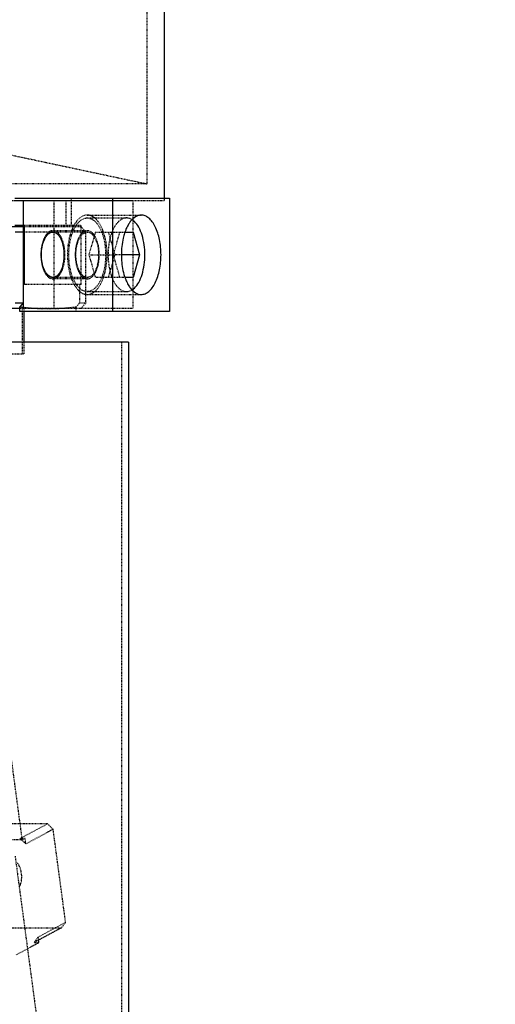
# Model space of a CAD drawing. Header units: millimetres. Extents: x -24622 to 2009, y -1603 to 2074.
# Tile 180 of 256: x 751 to 835, y 1018 to 1192. Entities that reach past the tile are written whole.
import ezdxf

# ---------------------------------------------------------------- set-up
doc = ezdxf.new("R2010")
doc.units = ezdxf.units.MM
doc.linetypes.add('HIDDEN', pattern=[0.2, 0.1, -0.1])
doc.layers.add('02___PRT_ALL_AXES', color=7, linetype='Continuous')
doc.layers.add('DEFAULT_2', color=8, linetype='HIDDEN')
doc.dimstyles.new('副本 12', dxfattribs={"dimtxt": 12, "dimasz": 6, "dimexe": 1, "dimexo": 1.2, "dimgap": 2, "dimtad": 0, "dimtxsty": 'Standard', "dimblk": 'OPEN30', "dimcen": 0, "dimclrd": 5, "dimclre": 3, "dimclrt": 256, "dimadec": 0, "dimazin": 2, "dimtm": 1e-09, "dimtfac": 0.6, "dimtofl": 0, "dimtmove": 0, "dimatfit": 3, "dimldrblk": 'OPEN30', "dimfxl": 0, "dimtolj": 1, "dimarcsym": 0})

# ---------------------------------------------------------------- blocks, each defined once
blk = doc.blocks.new('_Open30')
at = {"color": 0, "linetype": 'ByBlock', "lineweight": -2}
for p, q in [((-1, 0.268), (0, 0)), ((0, 0), (-1, -0.268)), ((0, 0), (-1, 0))]:
    blk.add_line(p, q, dxfattribs=at)
blk = doc.blocks.new('*D146')
at = {"color": 3, "linetype": 'ByBlock', "lineweight": -2}
for p, q in [((777.34, 1325.14), (976.15, 1325.14)), ((893.34, 910.21), (976.15, 910.21))]:
    blk.add_line(p, q, dxfattribs=at)
at = {"color": 5, "linetype": 'ByBlock', "lineweight": -2}
for p, q in [((975.15, 1319.14), (975.15, 1146.18)), ((975.15, 916.21), (975.15, 1089.18))]:
    blk.add_line(p, q, dxfattribs=at)
at = {"layer": 'Defpoints', "color": 0, "linetype": 'ByBlock'}
for p in [(776.14, 1325.14), (975.15, 1325.14), (892.14, 910.21)]:
    blk.add_point(p, dxfattribs=at)
at = {"color": 5, "linetype": 'ByBlock', "lineweight": -2, "xscale": 6, "yscale": 6, "zscale": 6}
for p, rotation in [((975.15, 1325.14), 90), ((975.15, 910.21), 270)]:
    blk.add_blockref('_Open30', p, dxfattribs=dict(at, rotation=rotation))
at = {"linetype": 'ByBlock', "insert": (975.15, 1117.68), "char_height": 12, "attachment_point": 5, "rotation": 90}
blk.add_mtext('\\A1;415{\\H0.7x;\\S0^ -50;}', dxfattribs=at)

msp = doc.modelspace()

# ---------------------------------------------------------------- linework, layer by layer
at = {"color": 7, "linetype": 'Continuous'}
for p, q in [((749.78, 1160.642), (777.1, 1160.642)), ((767.1, 1140.642), (767.1, 1160.642)), ((777.1, 1160.642), (777.1, 1140.642)), ((746.346, 1155.642), (751.512, 1155.642)), ((749.78, 1155.892), (751.512, 1155.892)), ((751.512, 1145.392), (751.512, 1155.892)), ((751.512, 1154.642), (749.822, 1154.642)), ((769.239, 1154.642), (770.657, 1154.642)), ((770.657, 1154.642), (771.812, 1150.642)), ((771.812, 1150.642), (768.6, 1150.642)), ((771.812, 1150.642), (770.657, 1146.642)), ((770.657, 1146.642), (769.239, 1146.642)), ((751.23, 1145.392), (751.23, 1142.143)), ((751.512, 1145.392), (751.23, 1145.392)), ((749.822, 1142.142), (751.23, 1142.143)), ((751.23, 1142.143), (750.646, 1141.469)), ((750.646, 1140.642), (750.646, 1141.469)), ((750.646, 1141.142), (495.642, 1141.142)), ((777.1, 1140.642), (750.646, 1140.642)), ((751.424, 1135.209), (751.424, 1140.642)), ((769.843, 1135.209), (739.788, 1135.209)), ((769.844, 1135.209), (769.844, 991.209))]:
    msp.add_line(p, q, dxfattribs=at)
for centre, radius, start, end in [((777.079, 1151.925), 8.308, 156.27352, 160.09391), ((774.001, 1153.584), 4.803, 142.62554, 145.51413), ((777.94, 1151.608), 9.226, 160.06379, 162.02265), ((777.94, 1149.677), 9.225, 197.9772, 199.93983), ((777.079, 1149.36), 8.308, 199.90983, 203.72719), ((774.001, 1147.7), 4.803, 214.49129, 217.37267)]:
    msp.add_arc(centre, radius, start, end, dxfattribs=at)
for points, start_tangent, end_tangent in [([(772.1, 1157.642), (771.1, 1157.351), (770.184, 1156.5)], (-1, -0.0000007), (-0.6073567, -0.7944293)), ([(770.896, 1156.514), (770.806, 1156.596), (770.531, 1156.808)], (-0.7251882, 0.6885508), (-0.8318265, 0.5550357)), ([(775.6, 1150.642), (775.334, 1153.321), (774.575, 1155.592), (774.045, 1156.463), (773.44, 1157.109), (772.783, 1157.508), (772.1, 1157.642)], (0, 1), (-1, -0.0000007)), ([(770.042, 1156.304), (769.889, 1156.069), (769.473, 1155.268)], (-0.5665438, -0.8240316), (-0.403071, -0.9151687)), ([(772.752, 1150.642), (772.249, 1154.116), (771.657, 1155.507), (770.896, 1156.514)], (0, 1), (-0.7251882, 0.6885508)), ([(756.512, 1146.642), (755.822, 1146.884), (755.207, 1147.579), (754.746, 1148.643), (754.498, 1149.948), (754.499, 1151.337), (754.746, 1152.642), (755.207, 1153.706), (755.821, 1154.4), (756.495, 1154.642)], (-1, 0), (0.9998262, 0.0186447)), ([(756.529, 1154.642), (757.191, 1154.401), (757.779, 1153.706), (758.21, 1152.642), (758.438, 1151.337), (758.438, 1149.948), (758.21, 1148.643), (757.779, 1147.578), (757.192, 1146.884), (756.512, 1146.642)], (0.9998187, -0.0190399), (-1, 0)), ([(769.165, 1154.455), (768.922, 1153.574), (768.6, 1150.642)], (-0.3088485, -0.9511112), (0, -1)), ([(768.6, 1150.642), (768.637, 1149.639), (769.165, 1146.829)], (0, -1), (0.3088467, -0.9511118)), ([(770.896, 1144.77), (771.657, 1145.777), (772.249, 1147.168), (772.752, 1150.642)], (0.7252179, 0.6885194), (0, 1)), ([(772.1, 1143.642), (772.783, 1143.777), (773.44, 1144.175), (774.045, 1144.822), (774.575, 1145.693), (775.334, 1147.963), (775.6, 1150.642)], (1, 0.0000007), (0, 1)), ([(769.473, 1146.017), (769.605, 1145.735), (770.042, 1144.981)], (0.4030812, -0.9151642), (0.5666201, -0.8239792)), ([(770.184, 1144.785), (771.1, 1143.934), (772.1, 1143.642)], (0.6073301, -0.7944496), (1, 0.0000007)), ([(770.531, 1144.476), (770.623, 1144.542), (770.896, 1144.77)], (0.8318191, 0.5550468), (0.7252179, 0.6885194))]:
    msp.add_spline(points, degree=3, dxfattribs=dict(at, start_tangent=start_tangent, end_tangent=end_tangent))
at = {"layer": '02___PRT_ALL_AXES', "color": 8, "linetype": 'HIDDEN'}
for p, q in [((773.144, 1163.144), (773.144, 1325.144)), ((648.144, 1189.714), (773.144, 1163.144)), ((773.144, 1163.144), (473.144, 1163.144)), ((776.144, 1160.642), (776.144, 1160.142)), ((776.144, 1160.142), (749.78, 1160.142))]:
    msp.add_line(p, q, dxfattribs=at)
at = {"layer": '02___PRT_ALL_AXES', "color": 7, "linetype": 'Continuous'}
msp.add_line((776.144, 1194.512), (776.144, 1160.642), dxfattribs=at)
at = {"layer": 'DEFAULT_2', "color": 8, "linetype": 'HIDDEN'}
for p, q in [((759.78, 1155.892), (759.78, 1160.642)), ((770.644, 1160.142), (475.644, 1160.142)), ((751.261, 1160.142), (751.261, 1141.142)), ((751.309, 1141.142), (751.309, 1160.142)), ((756.673, 1160.142), (756.673, 1141.142)), ((758.846, 1155.642), (758.846, 1160.142)), ((770.644, 1160.142), (770.644, 1141.142)), ((762.574, 1157.642), (772.1, 1157.642)), ((762.574, 1157.142), (769.502, 1157.142)), ((751.512, 1155.892), (761.512, 1155.892)), ((751.512, 1155.642), (761.453, 1155.642)), ((761.453, 1155.642), (762.322, 1154.642)), ((761.512, 1145.392), (761.512, 1155.892)), ((756.495, 1154.642), (751.512, 1154.642)), ((762.574, 1154.892), (756.512, 1154.892)), ((762.574, 1154.642), (756.512, 1154.642)), ((762.322, 1142.142), (762.322, 1154.642)), ((764.017, 1154.642), (762.863, 1150.642)), ((764.017, 1154.642), (769.239, 1154.642)), ((767.481, 1150.642), (766.327, 1154.642)), ((767.193, 1150.642), (768.347, 1154.642)), ((762.863, 1150.642), (764.017, 1146.642)), ((762.863, 1150.642), (767.193, 1150.642)), ((766.327, 1146.642), (767.481, 1150.642)), ((768.347, 1146.642), (767.193, 1150.642)), ((768.6, 1150.642), (767.481, 1150.642)), ((762.574, 1146.642), (756.512, 1146.642)), ((762.574, 1146.392), (756.512, 1146.392)), ((769.239, 1146.642), (764.017, 1146.642)), ((761.512, 1145.392), (751.512, 1145.392)), ((761.23, 1145.392), (761.23, 1142.143)), ((762.574, 1144.142), (769.502, 1144.142)), ((762.574, 1143.642), (772.1, 1143.642)), ((760.646, 1141.469), (761.23, 1142.143)), ((760.646, 1140.642), (760.646, 1141.469)), ((761.23, 1142.143), (762.322, 1142.142)), ((762.322, 1142.142), (761.453, 1141.142)), ((770.644, 1141.142), (750.646, 1141.142)), ((751.058, 1141.142), (751.058, 1133.142)), ((751.424, 1140.642), (751.424, 1141.142)), ((751.397, 1135.209), (751.397, 1133.142)), ((768.644, 1135.209), (768.644, 991.209)), ((739.788, 1133.142), (751.397, 1133.142)), ((751.112, 1047.415), (742.312, 1113.098)), ((755.559, 1050.262), (709.659, 1050.262)), ((750.729, 1047.674), (755.559, 1050.262)), ((756.554, 1049.296), (751.725, 1046.708)), ((755.559, 1050.262), (756.554, 1049.296)), ((758.754, 1032.875), (756.554, 1049.296)), ((751.112, 1047.415), (703.481, 1047.415)), ((750.729, 1047.674), (751.725, 1046.708)), ((751.595, 1047.674), (750.729, 1047.674)), ((751.112, 1047.415), (751.595, 1047.674)), ((751.725, 1046.708), (751.595, 1047.674)), ((749.833, 1044.534), (754.297, 1011.209)), ((712.118, 1031.909), (758.018, 1031.909)), ((758.018, 1031.909), (753.188, 1029.321)), ((758.754, 1032.875), (753.925, 1030.287)), ((758.754, 1032.875), (758.018, 1031.909)), ((753.925, 1030.287), (753.188, 1029.321)), ((754.054, 1029.321), (753.925, 1030.287)), ((749.997, 1027.147), (754.054, 1029.321)), ((753.188, 1029.321), (754.054, 1029.321))]:
    msp.add_line(p, q, dxfattribs=at)
for centre, radius, start, end in [((762.195, 1155.055), 2.678, 52.68449, 56.93107), ((762.195, 1146.23), 2.678, 303.07864, 307.31741), ((755.665, 1179.882), 38.74, 262.55571, 269.97163), ((755.627, 1179.882), 38.74, 270.02837, 277.44429)]:
    msp.add_arc(centre, radius, start, end, dxfattribs=at)
for points, start_tangent, end_tangent in [([(762.574, 1157.642), (761.891, 1157.508), (761.235, 1157.109), (760.629, 1156.463), (760.099, 1155.592), (759.34, 1153.321), (759.074, 1150.642)], (-1, -0.0000009), (0, -1)), ([(760.664, 1155.901), (761.57, 1156.824), (762.574, 1157.142)], (0.5668645, 0.823811), (1, 0)), ([(763.656, 1157.299), (763.391, 1157.449), (762.574, 1157.642)], (-0.8383955, 0.5450624), (-1, -0.0000009)), ([(762.574, 1157.142), (763.208, 1157.017), (763.818, 1156.648), (764.38, 1156.047), (764.872, 1155.238), (765.577, 1153.13), (765.824, 1150.642)], (1, 0), (0, -1)), ([(766.074, 1150.642), (765.916, 1152.723), (765.455, 1154.616), (764.734, 1156.15), (763.818, 1157.185)], (0, 1), (-0.795717, 0.6056686)), ([(769.502, 1157.142), (768.868, 1157.017), (768.258, 1156.648), (767.697, 1156.047), (767.204, 1155.238), (766.5, 1153.13), (766.252, 1150.642)], (-1, -0.0000006), (0, -1)), ([(770.531, 1156.808), (770.279, 1156.954), (769.502, 1157.142)], (-0.8318265, 0.5550357), (-1, -0.0000006)), ([(759.324, 1150.642), (759.678, 1153.594), (760.664, 1155.901)], (0, 1), (0.5668645, 0.823811)), ([(756.512, 1154.892), (756.097, 1154.811), (755.699, 1154.569), (755.331, 1154.176), (755.009, 1153.647), (754.549, 1152.269), (754.387, 1150.642)], (-1, 0.0000006), (0, -1)), ([(756.512, 1146.642), (755.742, 1146.945), (755.389, 1147.313), (755.078, 1147.808), (754.628, 1149.1), (754.467, 1150.626), (754.622, 1152.154), (754.811, 1152.846), (755.066, 1153.453), (755.375, 1153.953), (755.726, 1154.326), (756.495, 1154.642)], (-1, 0), (1, 0)), ([(757.144, 1154.7), (756.989, 1154.784), (756.512, 1154.892)], (-0.8483402, 0.5294516), (-1, 0.0000006)), ([(756.529, 1154.642), (757.284, 1154.326), (757.62, 1153.953), (757.912, 1153.453), (758.325, 1152.154), (758.467, 1150.626), (758.319, 1149.1), (757.901, 1147.808), (757.607, 1147.313), (757.269, 1146.945), (756.899, 1146.719), (756.512, 1146.642)], (1, 0), (-1, 0)), ([(757.575, 1154.322), (757.471, 1154.434), (757.144, 1154.7)], (-0.6542931, 0.756241), (-0.8483402, 0.5294516)), ([(758.637, 1150.642), (758.352, 1152.767), (757.575, 1154.322)], (0, 1), (-0.6542931, 0.756241)), ([(762.574, 1154.892), (762.159, 1154.811), (761.761, 1154.569), (761.393, 1154.176), (761.071, 1153.647), (760.611, 1152.269), (760.449, 1150.642)], (-1, 0), (0, -1)), ([(762.574, 1146.642), (762.184, 1146.719), (761.809, 1146.947), (761.463, 1147.317), (761.16, 1147.814), (760.81, 1148.757), (760.612, 1149.862), (760.584, 1151.034), (760.726, 1152.173), (761.028, 1153.18), (761.463, 1153.968), (761.994, 1154.47), (762.574, 1154.642)], (-1, 0), (1, 0)), ([(764.699, 1150.642), (764.537, 1152.269), (764.077, 1153.647), (763.755, 1154.176), (763.387, 1154.569), (762.989, 1154.811), (762.574, 1154.892)], (0, 1), (-1, 0)), ([(762.574, 1154.642), (762.964, 1154.565), (763.339, 1154.338), (763.685, 1153.968), (763.988, 1153.471), (764.338, 1152.528), (764.536, 1151.423), (764.564, 1150.25), (764.422, 1149.112), (764.12, 1148.105), (763.685, 1147.317), (763.154, 1146.815), (762.574, 1146.642)], (1, 0), (-1, 0)), ([(754.387, 1150.642), (754.549, 1149.016), (755.009, 1147.637), (755.331, 1147.109), (755.699, 1146.716), (756.097, 1146.474), (756.512, 1146.393)], (0, -1), (1, -0.0000006)), ([(757.575, 1146.963), (758.352, 1148.518), (758.637, 1150.642)], (0.6541805, 0.7563385), (0, 1)), ([(759.074, 1150.642), (759.34, 1147.963), (760.099, 1145.693), (760.629, 1144.822), (761.235, 1144.175), (761.891, 1143.777), (762.574, 1143.642)], (0, -1), (1, 0.0000009)), ([(762.574, 1144.142), (761.94, 1144.267), (761.33, 1144.637), (760.768, 1145.238), (760.276, 1146.046), (759.571, 1148.155), (759.324, 1150.642)], (-1, 0), (0, 1)), ([(760.449, 1150.642), (760.611, 1149.016), (761.071, 1147.637), (761.393, 1147.109), (761.761, 1146.716), (762.159, 1146.474), (762.574, 1146.393)], (0, -1), (1, 0)), ([(762.574, 1146.393), (762.989, 1146.474), (763.387, 1146.716), (763.755, 1147.109), (764.077, 1147.637), (764.537, 1149.016), (764.699, 1150.642)], (1, 0), (0, 1)), ([(765.824, 1150.642), (765.577, 1148.155), (764.872, 1146.046), (764.38, 1145.238), (763.818, 1144.637), (763.208, 1144.267), (762.574, 1144.142)], (0, -1), (-1, 0)), ([(763.818, 1144.1), (764.734, 1145.135), (765.455, 1146.669), (765.916, 1148.562), (766.074, 1150.642)], (0.7956955, 0.6056968), (0, 1)), ([(766.252, 1150.642), (766.5, 1148.155), (767.204, 1146.046), (767.697, 1145.238), (768.258, 1144.637), (768.868, 1144.267), (769.502, 1144.142)], (0, -1), (1, 0.0000006)), ([(756.512, 1146.393), (756.881, 1146.457)], (1, -0.0000007), (0.9429735, 0.3328678)), ([(756.881, 1146.457), (757.144, 1146.585)], (0.9429735, 0.3328678), (0.8483254, 0.5294752)), ([(757.144, 1146.585), (757.256, 1146.662), (757.575, 1146.963)], (0.8483254, 0.5294752), (0.6541805, 0.7563385)), ([(762.574, 1143.642), (762.849, 1143.664), (763.656, 1143.986)], (1, 0.0000009), (0.8383018, 0.5452065)), ([(769.502, 1144.142), (769.763, 1144.164), (770.531, 1144.476)], (1, 0.0000006), (0.8318191, 0.5550468)), ([(750.593, 1039.141), (750.993, 1041.223), (750.246, 1043.38)], (0.4710111, 0.8821273), (-0.5459926, 0.83779))]:
    msp.add_spline(points, degree=3, dxfattribs=dict(at, start_tangent=start_tangent, end_tangent=end_tangent))

# ---------------------------------------------------------------- dimensions: what is measured, and where the dimension line sits
at = {"color": 5, "linetype": 'ByBlock'}
dim = msp.add_linear_dim(base=(975.145, 1325.144), p1=(892.144, 910.209), p2=(776.144, 1325.144), angle=90, text='415{\\H0.7x;\\S0^ -50;}', dimstyle='副本 12', dxfattribs=at)
dim.commit()
dim.dimension.update_dxf_attribs({"geometry": '*D146', "text_midpoint": (975.145, 1117.677)})

doc.saveas('drawing.dxf')
